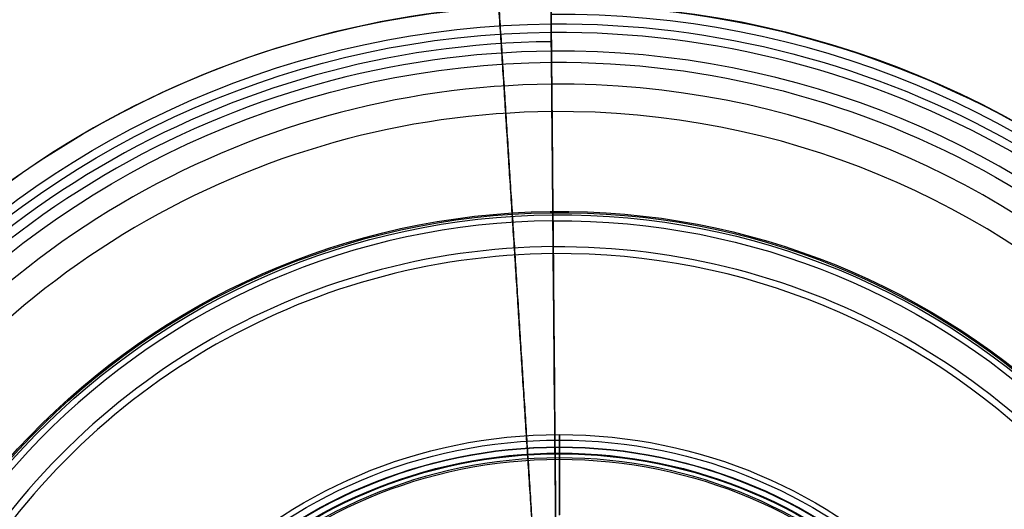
# Model space of a CAD drawing. Header units: millimetres. Extents: x -310 to 310, y -304 to 304.
# Tile 24 of 27: x -99 to 81, y 80 to 170. Entities that reach past the tile are written whole.
import ezdxf

# ---------------------------------------------------------------- set-up
doc = ezdxf.new("R2010")
doc.units = ezdxf.units.MM
doc.layers.add('Default', color=18, linetype='Continuous', true_color=0x000000)

msp = doc.modelspace()

# ---------------------------------------------------------------- linework, layer by layer
at = {"layer": 'Default'}
for p, q in [((-1.45, 161.99, -1151.43), (-1.5, 167.49, -1151.43)), ((-1.45, 161.99, -1156.43), (-1.5, 167.49, -1156.43))]:
    msp.add_line(p, q, dxfattribs=at)
at = {"layer": 'Default', "extrusion": (0, 0, -1)}
for centre, radius, start, end in [((0, 0, 1259.68), 294, 86.3189, 266.3189), ((0, 0, 1189.97), 292.22, 86.3189, 266.3189), ((0, 0, 1264.7), 294, 86.3189, 266.3189), ((0, 0, 1120.41), 285.78, 86.3189, 266.3189), ((0, 0, 1264.7), 294, 266.3189, 86.3189), ((0, 0, 1269.71), 294, 266.3189, 86.3189), ((0, 0, 1120.27), 289.78, 266.3189, 86.3189), ((0, 0, 1195.11), 288.39, 266.3189, 86.3189), ((0, 0, 1072.29), 245.04, 86.3189, 266.3189), ((0, 0, 1076.27), 244.62, 86.3189, 266.3189), ((0, 0, 1072.29), 245.04, 266.3189, 86.3189), ((0, 0, 1156.86), 172.48, 89.4862, 269.4862), ((0, 0, 1156.86), 172.48, 269.4862, 89.4862), ((0, 0, 1196.43), 169.02, 89.4862, 269.4862), ((0, 0, 1196.43), 169.02, 269.4862, 89.4862), ((0, 0, 1156.43), 167.5, 269.4862, 89.4862), ((0, 0, 1151.43), 167.5, 269.4862, 89.4862), ((0, 0, 1151.43), 167.5, 89.4862, 269.4862), ((0, 0, 1156.43), 167.5, 89.4862, 269.4862), ((0, 0, 1156.43), 162, 89.4862, 269.4862), ((0, 0, 1151.43), 162, 89.4862, 269.4862), ((0, 0, 1151.43), 162, 269.4862, 89.4862), ((0, 0, 1156.43), 162, 269.4862, 89.4862), ((0, 0, 1060.7), 134.77, 86.3189, 266.3189), ((0, 0, 1064.7), 134.54, 86.3189, 266.3189), ((0, 0, 1060.7), 134.77, 266.3189, 86.3189), ((0, 0, 1064.7), 134.54, 266.3189, 86.3189), ((0, 0, 1236.39), 134.15, 359.4862, 89.4862), ((0, 0, 1236.39), 134.15, 89.4862, 179.4862), ((0, 0, 1231.51), 133.05, 89.4862, 179.4862), ((0, 0, 1108.79), 128.35, 89.4862, 269.4862), ((0, 0, 1062.68), 94, 270, 90), ((0, 0, 1062.68), 94, 90, 270), ((0, 0, 1062.68), 93, 270, 90), ((0, 0, 1062.68), 93, 90, 270), ((0, 0, 1064.93), 91.75, 270, 90), ((0, 0, 1060.43), 91.75, 270, 90), ((0, 0, 1061.43), 91.75, 270, 90), ((0, 0, 1063.93), 91.75, 270, 90), ((0, 0, 1063.25), 90.64, 270, 90), ((0, 0, 1062.68), 90.5, 270, 90), ((0, 0, 1061.43), 91.75, 90, 270), ((0, 0, 1064.93), 91.75, 90, 270), ((0, 0, 1060.43), 91.75, 90, 270), ((0, 0, 1063.93), 91.75, 90, 270), ((0, 0, 1063.25), 90.64, 90, 270), ((0, 0, 1062.68), 90.5, 90, 270), ((0, 0, 1062.68), 89.5, 270, 90), ((0, 0, 1062.68), 89.5, 90, 270)]:
    msp.add_arc(centre, radius, start, end, dxfattribs=at)
at = {"layer": 'Default'}
for centre, radius, start, end in [((0, 0, -1259.68), 294.65, 93.6811, 273.6811), ((0, 0, -1259.68), 294.65, 273.6811, 93.6811), ((0, 0, -1269.71), 294, 273.6811, 93.6811), ((0, 0, -1259.68), 294, 93.6811, 273.6811), ((0, 0, -1269.82), 291, 93.6811, 273.6811), ((0, 0, -1269.82), 291, 273.6811, 93.6811), ((0, 0, -1120.27), 289.78, 273.6811, 93.6811), ((0, 0, -1120.41), 285.78, 93.6811, 273.6811), ((0, 0, -1076.27), 244.62, 93.6811, 273.6811), ((0, 0, -1156.43), 172.5, 90.5138, 270.5138), ((0, 0, -1156.43), 172.5, 270.5138, 90.5138), ((0, 0, -1176.65), 170.75, 270.5138, 90.5138), ((0, 0, -1176.21), 165.77, 90.5138, 270.5138), ((0, 0, -1195.99), 164.04, 90.5138, 270.5138), ((0, 0, -1195.99), 164.04, 270.5138, 90.5138), ((0, 0, -1147.43), 158, 90.5138, 270.5138), ((0, 0, -1147.43), 158, 270.5138, 90.5138), ((0, 0, -1147.43), 153, 90.5138, 270.5138), ((0, 0, -1147.43), 153, 90.5138, 270.5138), ((0, 0, -1147.43), 153, 270.5138, 90.5138), ((0, 0, -1147.43), 153, 270.5138, 90.5138), ((0, 0, -1231.51), 133.05, 90.5138, 180.5138), ((0, 0, -1108.79), 128.35, 90.5138, 270.5138), ((0, 0, -1113.62), 127.06, 90.5138, 270.5138), ((0, 0, -1113.62), 127.06, 270.5138, 90.5138), ((0, 0, -1063.93), 91.68, 90, 270), ((0, 0, -1064.92), 91.63, 90, 270), ((0, 0, -1063.93), 91.68, 270, 90), ((0, 0, -1064.92), 91.63, 270, 90), ((0, 0, -1063.7), 89.75, 90, 270), ((0, 0, -1063.7), 89.75, 270, 90)]:
    msp.add_arc(centre, radius, start, end, dxfattribs=at)
at = {"layer": 'Default', "extrusion": (0.99996, 0.008967, -4.06619e-16)}
msp.add_arc((167.5, -1156.43), 5, 0, 90, dxfattribs=at)
at = {"layer": 'Default', "extrusion": (0.99996, 0.008967, -1.92406e-16)}
msp.add_arc((124.19, -1192.51), 45, 282.7925, 355, dxfattribs=at)
at = {"layer": 'Default', "extrusion": (-0.99996, -0.008967, 1.77862e-16)}
msp.add_arc((-124.19, -1192.51), 40, 185, 257.2075, dxfattribs=at)
at = {"layer": 'Default', "extrusion": (0.99996, 0.008967, -4.68761e-16)}
msp.add_arc((162, -1147.43), 9, 180, 270, dxfattribs=at)
at = {"layer": 'Default', "extrusion": (-0.99996, -0.008967, 4.89359e-16)}
msp.add_arc((-162, -1147.43), 4, 270, 0, dxfattribs=at)
at = {"layer": 'Default', "extrusion": (0.99996, 0.008967, -5.26141e-16)}
msp.add_arc((118, -1147.43), 40, 360, 75, dxfattribs=at)
at = {"layer": 'Default', "extrusion": (-0.99996, -0.008967, 5.26493e-16)}
msp.add_arc((-118, -1147.43), 35, 105, 180, dxfattribs=at)
at = {"layer": 'Default', "extrusion": (0.99996, 0.008967, -3.66866e-16)}
msp.add_arc((0, -645.55), 605.88, 270, 282.79251, dxfattribs=at)
at = {"layer": 'Default', "extrusion": (-0.99996, -0.008967, 3.66923e-16)}
msp.add_arc((0, -645.55), 600.88, 257.20749, 270, dxfattribs=at)
at = {"layer": 'Default', "extrusion": (-1, 0, 0)}
for radius, start, end in [(2.25, 180, 273), (2.25, 0, 180), (1.25, 0, 180), (1.25, 180, 273), (1.25, 333, 0), (2.25, 333, 0)]:
    msp.add_arc((-91.75, -1062.68), radius, start, end, dxfattribs=at)
at = {"layer": 'Default'}
for points in [[(-15.73, 244.53, -1072.29), (-10.35, 160.94, -1063.48), (-4.98, 77.34, -1054.68)], [(-4.95, 76.92, -1058.66), (-10.33, 160.52, -1067.46), (-15.71, 244.12, -1076.27)], [(-1.52, 169.01, -1196.43), (-1.53, 170.74, -1176.65), (-1.55, 172.47, -1156.86)], [(-1.5, 167.49, -1156.43), (-1.49, 165.76, -1176.21), (-1.47, 164.03, -1195.99)], [(-1.15, 128.35, -1108.79), (-0.83, 92.92, -1099.3), (-0.52, 57.5, -1089.81)], [(-0.5, 56.2, -1094.64), (-0.82, 91.63, -1104.13), (-1.14, 127.05, -1113.62)], [(0, 91.68, -1063.93), (0, 85.51, -1063.6), (0, 79.34, -1063.28)], [(0, 79.29, -1064.28), (0, 85.46, -1064.6), (0, 91.63, -1064.92)], [(0, 89.75, -1063.7), (0, 90.19, -1063.47), (0, 90.64, -1063.25)]]:
    msp.add_open_spline(points, degree=2, dxfattribs=at)

doc.saveas('drawing.dxf')
